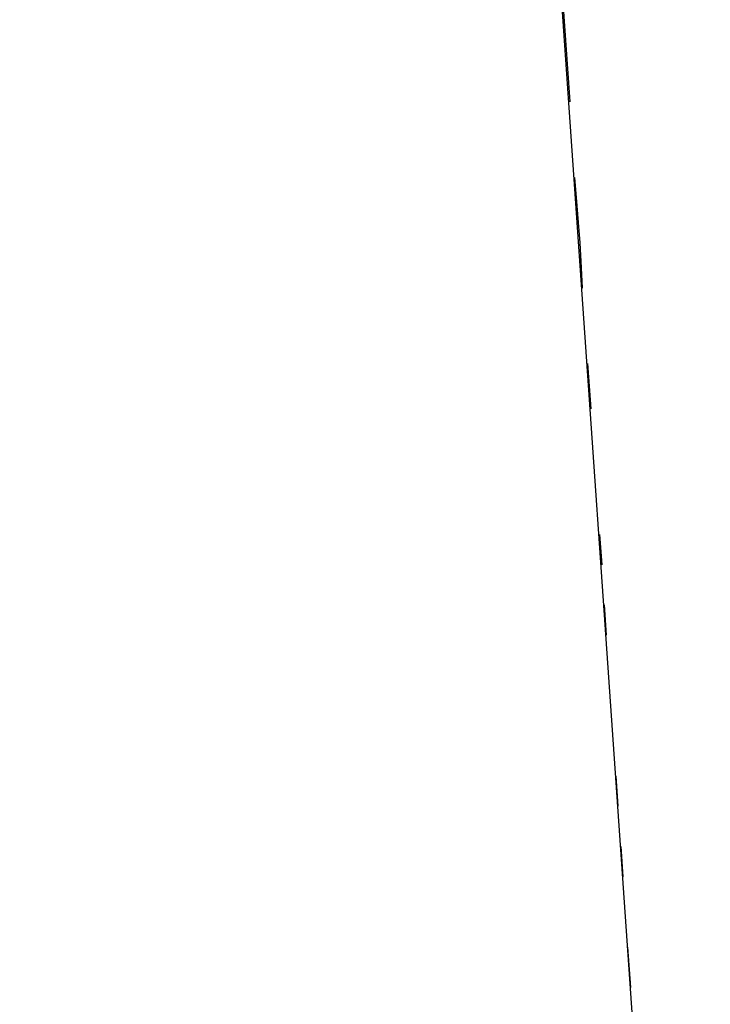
# Model space of a CAD drawing. Header units: inches. Extents: x 170 to 312, y 215 to 248.
# Tile 134 of 256: x 185.5173 to 185.5399, y 243.4381 to 243.4704. Entities that reach past the tile are written whole.
import ezdxf

# ---------------------------------------------------------------- set-up
doc = ezdxf.new("R2010")
doc.units = ezdxf.units.IN
doc.header["$LTSCALE"] = 0.25
doc.header["$MEASUREMENT"] = 0
doc.layers.add('ANNOTATIONS', color=1, linetype='Continuous')
doc.layers.add('MOTOR RH', color=7, linetype='Continuous')
doc.styles.add('ARIAL', font='arial.ttf', dxfattribs={"height": 0.09375})
doc.dimstyles.new('STANDARD$0', dxfattribs={"dimtxt": 0.09375, "dimasz": 0.09375, "dimexe": 0.03125, "dimexo": 0.046875, "dimgap": 0.09, "dimtad": 0, "dimtih": 1, "dimtoh": 1, "dimdec": 4, "dimzin": 0, "dimdsep": 46, "dimtxsty": 'ARIAL', "dimcen": 0.09, "dimadec": 0, "dimazin": 0, "dimtfac": 1, "dimtdec": 4, "dimtofl": 0, "dimtmove": 0, "dimatfit": 1, "dimfxl": 1, "dimtolj": 1, "dimtzin": 0, "dimarcsym": 0})

# ---------------------------------------------------------------- blocks, each defined once
blk = doc.blocks.new('*D24')
at = {"layer": 'ANNOTATIONS', "color": 0, "lineweight": -2, "transparency": 16777216}
for p, q in [((185.289705, 244.125047), (187.135668, 244.125047)), ((187.104418, 244.031297), (187.104418, 242.331666)), ((187.104418, 240.197174), (187.104418, 241.896805)), ((186.373893, 240.103424), (187.135668, 240.103424))]:
    blk.add_line(p, q, dxfattribs=at)
at = {"layer": 'ANNOTATIONS', "color": 0, "transparency": 16777216}
for points in [[(187.088793, 244.031297), (187.120043, 244.031297), (187.104418, 244.125047)], [(187.088793, 240.197174), (187.120043, 240.197174), (187.104418, 240.103424)]]:
    blk.add_solid(points, dxfattribs=at)
at = {"layer": 'defpoints', "color": 0, "transparency": 16777216}
for p in [(185.24283, 244.125047), (186.327018, 240.103424), (187.104418, 240.103424)]:
    blk.add_point(p, dxfattribs=at)
at = {"layer": 'ANNOTATIONS', "color": 0, "transparency": 16777216, "insert": (187.104418, 242.114236), "char_height": 0.09375, "attachment_point": 5, "style": 'ARIAL'}
blk.add_mtext('\\A1;OPENING\\PHEIGHT', dxfattribs=at)
blk = doc.blocks.new('*D25')
at = {"layer": 'ANNOTATIONS', "color": 0, "lineweight": -2, "transparency": 16777216}
for p, q in [((185.289705, 244.96103), (187.790657, 244.96103)), ((187.759407, 244.86728), (187.759407, 242.749657)), ((187.759407, 240.197174), (187.759407, 242.314797)), ((187.294237, 240.103424), (187.790657, 240.103424))]:
    blk.add_line(p, q, dxfattribs=at)
at = {"layer": 'ANNOTATIONS', "color": 0, "transparency": 16777216}
for points in [[(187.743782, 244.86728), (187.775032, 244.86728), (187.759407, 244.96103)], [(187.743782, 240.197174), (187.775032, 240.197174), (187.759407, 240.103424)]]:
    blk.add_solid(points, dxfattribs=at)
at = {"layer": 'defpoints', "color": 0, "transparency": 16777216}
for p in [(185.24283, 244.96103), (187.247362, 240.103424), (187.759407, 240.103424)]:
    blk.add_point(p, dxfattribs=at)
at = {"layer": 'ANNOTATIONS', "color": 0, "transparency": 16777216, "insert": (187.759407, 242.532227), "char_height": 0.09375, "attachment_point": 5, "style": 'ARIAL'}
blk.add_mtext('\\A1;TOTAL\\PHEIGHT', dxfattribs=at)

msp = doc.modelspace()

# ---------------------------------------------------------------- linework, layer by layer
at = {"layer": 'MOTOR RH'}
for p, q in [((185.527747, 243.575525), (185.538997, 243.413733)), ((185.535299, 243.467677), (185.534892, 243.473614)), ((185.535444, 243.465202), (185.535506, 243.464543)), ((185.535506, 243.464543), (185.53557, 243.463719)), ((185.53557, 243.463719), (185.535616, 243.463059)), ((185.535616, 243.463059), (185.535664, 243.462234)), ((185.535664, 243.462234), (185.535693, 243.461574)), ((185.535988, 243.457616), (185.535887, 243.459101)), ((185.536271, 243.453493), (185.536339, 243.452504)), ((185.536497, 243.450195), (185.536429, 243.451184)), ((185.536881, 243.444587), (185.536813, 243.445577)), ((185.537039, 243.442278), (185.536971, 243.443268)), ((185.537288, 243.43865), (185.537197, 243.439969))]:
    msp.add_line(p, q, dxfattribs=at)

# ---------------------------------------------------------------- dimensions: what is measured, and where the dimension line sits
at = {"layer": 'ANNOTATIONS'}
for base, p1, p2, text, picture, middle in [((187.759407, 240.103424), (185.24283, 244.96103), (187.247362, 240.103424), 'TOTAL\\PHEIGHT', '*D25', (187.759407, 242.532227)), ((187.104418, 240.103424), (185.24283, 244.125047), (186.327018, 240.103424), 'OPENING\\PHEIGHT', '*D24', (187.104418, 242.114236))]:
    dim = msp.add_linear_dim(base=base, p1=p1, p2=p2, angle=90, text=text, dimstyle='STANDARD$0', dxfattribs=at)
    dim.commit()
    dim.dimension.update_dxf_attribs({"geometry": picture, "text_midpoint": middle})

doc.saveas('drawing.dxf')
